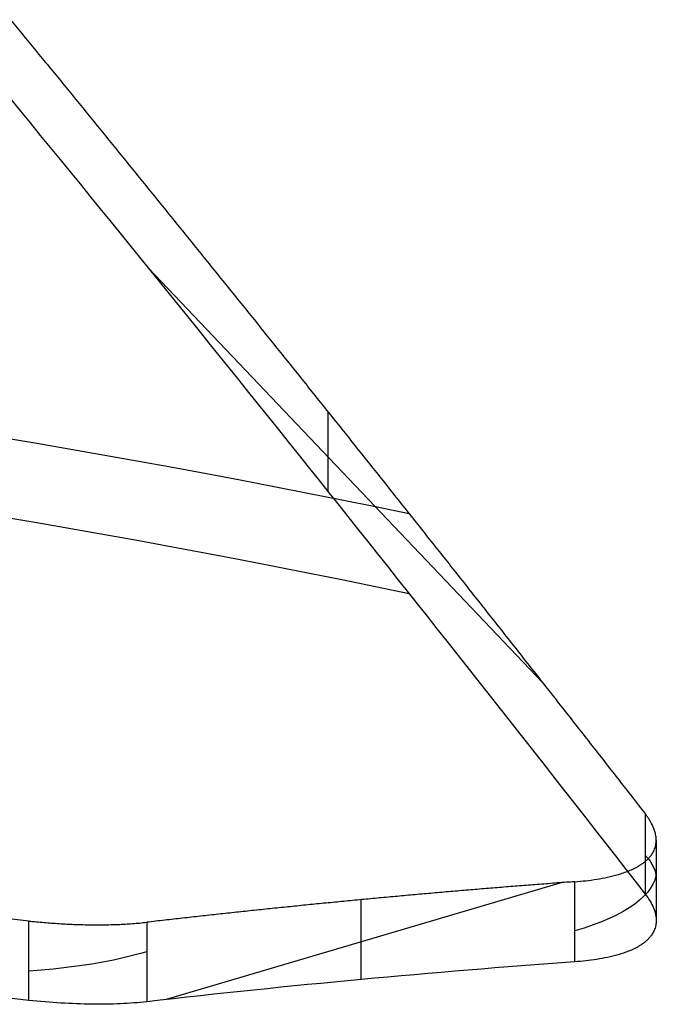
# Model space of a CAD drawing. Header units: millimetres. Extents: x -312 to 352, y -263 to 368.
# Tile 40 of 40: x 239 to 316, y 216 to 335. Entities that reach past the tile are written whole.
import ezdxf

# ---------------------------------------------------------------- set-up
doc = ezdxf.new("R2010")
doc.units = ezdxf.units.MM
doc.header["$MEASUREMENT"] = 0
doc.layers.add('Lean 4', color=7, linetype='Continuous', true_color=0xac69b9)

msp = doc.modelspace()

# ---------------------------------------------------------------- linework, layer by layer
at = {"layer": 'Lean 4'}
for p, q in [((254.55, 305.24, 602), (302.26, 255.07, 456.3)), ((276.27, 287.87, 533.78), (276.27, 278.21, 537.1)), ((314.7, 239.17, 419.28), (314.7, 229.43, 422.64)), ((314.7, 239.17, 419.28), (314.7, 229.43, 422.64)), ((316.04, 235.92, 410.89), (316.04, 226.19, 414.24)), ((316.04, 235.92, 410.89), (316.04, 226.19, 414.24)), ((304.66, 230.82, 387.8), (256.68, 216.65, 346.66)), ((306.19, 221.22, 392.58), (306.19, 230.93, 389.23)), ((306.19, 221.22, 392.58), (306.19, 230.93, 389.23)), ((280.27, 228.74, 365.12), (280.27, 219.07, 368.45)), ((240.06, 216.55, 336.84), (240.06, 226.16, 333.53)), ((240.06, 216.55, 336.84), (240.06, 226.16, 333.53)), ((254.34, 226.01, 341.19), (254.34, 216.39, 344.51)), ((254.34, 226.01, 341.19), (254.34, 216.39, 344.51))]:
    msp.add_line(p, q, dxfattribs=at)
at = {"layer": 'Lean 4', "extrusion": (0.004172, 0.325565, 0.94551)}
for radius, start in [(1250, 258.43962), (1240, 258.33923)]:
    msp.add_arc((-32.08, 1124.93, 567.77), radius, start, 270.6942, dxfattribs=at)
at = {"layer": 'Lean 4', "extrusion": (0, 0.945519, -0.325568)}
for centre, start, end in [((-286.04, 465.43, 84.31), 162.7978, 180.239), ((-286.04, 465.43, 85.31), 180.239, 227.7978), ((-234.19, 418.41, 98.84), 227.7978, 258.7025)]:
    msp.add_arc(centre, 30, start, end, dxfattribs=at)
at = {"layer": 'Lean 4'}
for points, weights in [([(237.85, 335.35, 648.69), (263.63, 303.9, 571.45), (289.26, 271.82, 494.95), (314.7, 239.17, 419.28)], [1, 0.999662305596, 0.999662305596, 1]), ([(237.85, 335.35, 648.69), (263.63, 303.9, 571.45), (289.26, 271.82, 494.95), (314.7, 239.17, 419.28)], [1, 0.999662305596, 0.999662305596, 1]), ([(306.19, 230.93, 389.23), (288.99, 229.66, 373.17), (271.7, 228.02, 357.15), (254.34, 226.01, 341.19)], [1, 0.999851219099, 0.999851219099, 1]), ([(306.19, 230.93, 389.23), (288.99, 229.66, 373.17), (271.7, 228.02, 357.15), (254.34, 226.01, 341.19)], [1, 0.999851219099, 0.999851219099, 1])]:
    msp.add_rational_spline(points, weights, degree=3, dxfattribs=at)
for points, knots in [([(237.85, 325.75, 652), (250.67, 310.1, 613.61), (263.48, 294.25, 575.3), (289.09, 262.14, 498.84), (301.9, 245.89, 460.7), (314.7, 229.43, 422.64)], [-1.39539145, -1.39539145, -1.39539145, -1.39539145, -1.36329434, -1.36329434, -1.33119456, -1.33119456, -1.33119456, -1.33119456]), ([(237.85, 325.75, 652), (250.67, 310.1, 613.61), (263.48, 294.25, 575.3), (289.09, 262.14, 498.84), (301.9, 245.89, 460.7), (314.7, 229.43, 422.64)], [-1.39539145, -1.39539145, -1.39539145, -1.39539145, -1.36329434, -1.36329434, -1.33119456, -1.33119456, -1.33119456, -1.33119456]), ([(316.04, 235.92, 410.89), (316.04, 236.12, 411.46), (316.03, 236.31, 412), (315.98, 236.58, 412.77), (315.97, 236.67, 413.02), (315.93, 236.85, 413.49), (315.9, 236.93, 413.71), (315.83, 237.17, 414.36), (315.78, 237.33, 414.76), (315.66, 237.61, 415.5), (315.6, 237.74, 415.84), (315.47, 238, 416.48), (315.4, 238.12, 416.78), (315.27, 238.35, 417.35), (315.2, 238.46, 417.61), (315.06, 238.67, 418.13), (314.99, 238.78, 418.37), (314.84, 238.97, 418.84), (314.77, 239.07, 419.07), (314.7, 239.17, 419.28)], [-0.009102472, -0.009102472, -0.009102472, -0.009102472, -0.007957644, -0.007957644, -0.007388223, -0.007388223, -0.006818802, -0.006818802, -0.005682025, -0.005682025, -0.00454522, -0.00454522, -0.003409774, -0.003409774, -0.002272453, -0.002272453, -0.001136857, -0.001136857, 0, 0, 0, 0]), ([(316.04, 235.92, 410.89), (316.04, 236.12, 411.46), (316.03, 236.31, 412), (315.98, 236.58, 412.77), (315.97, 236.67, 413.02), (315.93, 236.85, 413.49), (315.9, 236.93, 413.71), (315.83, 237.17, 414.36), (315.78, 237.33, 414.76), (315.66, 237.61, 415.5), (315.6, 237.74, 415.84), (315.47, 238, 416.48), (315.4, 238.12, 416.78), (315.27, 238.35, 417.35), (315.2, 238.46, 417.61), (315.06, 238.67, 418.13), (314.99, 238.78, 418.37), (314.84, 238.97, 418.84), (314.77, 239.07, 419.07), (314.7, 239.17, 419.28)], [-0.009102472, -0.009102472, -0.009102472, -0.009102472, -0.007957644, -0.007957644, -0.007388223, -0.007388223, -0.006818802, -0.006818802, -0.005682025, -0.005682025, -0.00454522, -0.00454522, -0.003409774, -0.003409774, -0.002272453, -0.002272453, -0.001136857, -0.001136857, 0, 0, 0, 0]), ([(240.06, 226.16, 333.53), (222.14, 228.02, 329.11), (204.08, 229.67, 325.21), (167.69, 232.51, 318.53), (149.39, 233.71, 315.74), (112.59, 235.65, 311.29), (94.11, 236.38, 309.63), (66.33, 237.13, 308.01), (57.07, 237.32, 307.61), (38.53, 237.59, 307.11), (29.26, 237.66, 307), (19.98, 237.67, 307.04)], [-0.4420419, -0.4420419, -0.4420419, -0.4420419, -0.3869885, -0.3869885, -0.331951, -0.331951, -0.2768777, -0.2768777, -0.2493558, -0.2493558, -0.2218234, -0.2218234, -0.2218234, -0.2218234]), ([(240.06, 226.16, 333.53), (222.14, 228.02, 329.11), (204.08, 229.67, 325.21), (167.69, 232.51, 318.53), (149.39, 233.71, 315.74), (112.59, 235.65, 311.29), (94.11, 236.38, 309.63), (66.33, 237.13, 308.01), (57.07, 237.32, 307.61), (38.53, 237.59, 307.11), (29.26, 237.66, 307), (19.98, 237.67, 307.04)], [-0.4420419, -0.4420419, -0.4420419, -0.4420419, -0.3869885, -0.3869885, -0.331951, -0.331951, -0.2768777, -0.2768777, -0.2493558, -0.2493558, -0.2218234, -0.2218234, -0.2218234, -0.2218234]), ([(306.19, 230.93, 389.23), (306.64, 230.96, 389.65), (307.08, 231, 390.08), (307.96, 231.1, 391.01), (308.4, 231.16, 391.5), (309.28, 231.3, 392.53), (309.72, 231.38, 393.08), (310.37, 231.52, 393.97), (310.59, 231.57, 394.27), (311.02, 231.68, 394.91), (311.24, 231.74, 395.23), (311.67, 231.86, 395.92), (311.88, 231.93, 396.27), (312.31, 232.08, 397.01), (312.52, 232.16, 397.4), (312.95, 232.33, 398.22), (313.16, 232.43, 398.64), (313.58, 232.64, 399.55), (313.79, 232.75, 400.04), (314.1, 232.94, 400.81), (314.2, 233, 401.08), (314.41, 233.15, 401.64), (314.51, 233.22, 401.93), (314.71, 233.38, 402.54), (314.81, 233.46, 402.86), (315.01, 233.65, 403.54), (315.11, 233.74, 403.89), (315.25, 233.91, 404.47), (315.3, 233.96, 404.66), (315.39, 234.08, 405.07), (315.44, 234.14, 405.28), (315.53, 234.27, 405.73), (315.57, 234.34, 405.96), (315.66, 234.48, 406.44), (315.7, 234.56, 406.69), (315.78, 234.72, 407.22), (315.81, 234.81, 407.5), (315.88, 234.99, 408.09), (315.92, 235.09, 408.4), (315.96, 235.25, 408.9), (315.97, 235.31, 409.07), (315.99, 235.42, 409.42), (316, 235.48, 409.59), (316.02, 235.6, 409.95), (316.03, 235.66, 410.14), (316.04, 235.79, 410.51), (316.04, 235.85, 410.7), (316.04, 235.92, 410.89)], [-0.03398581, -0.03398581, -0.03398581, -0.03398581, -0.03087812, -0.03087812, -0.02776656, -0.02776656, -0.02465497, -0.02465497, -0.0230999, -0.0230999, -0.02154483, -0.02154483, -0.01999066, -0.01999066, -0.01843649, -0.01843649, -0.01688232, -0.01688232, -0.01532814, -0.01532814, -0.01455049, -0.01455049, -0.01377284, -0.01377284, -0.01299518, -0.01299518, -0.01221753, -0.01221753, -0.01182815, -0.01182815, -0.01143877, -0.01143877, -0.01104938, -0.01104938, -0.01066, -0.01066, -0.01027062, -0.01027062, -0.00988124, -0.00988124, -0.00968655, -0.00968655, -0.00949185, -0.00949185, -0.00929716, -0.00929716, -0.00910247, -0.00910247, -0.00910247, -0.00910247]), ([(306.19, 230.93, 389.23), (306.64, 230.96, 389.65), (307.08, 231, 390.08), (307.96, 231.1, 391.01), (308.4, 231.16, 391.5), (309.28, 231.3, 392.53), (309.72, 231.38, 393.08), (310.37, 231.52, 393.97), (310.59, 231.57, 394.27), (311.02, 231.68, 394.91), (311.24, 231.74, 395.23), (311.67, 231.86, 395.92), (311.88, 231.93, 396.27), (312.31, 232.08, 397.01), (312.52, 232.16, 397.4), (312.95, 232.33, 398.22), (313.16, 232.43, 398.64), (313.58, 232.64, 399.55), (313.79, 232.75, 400.04), (314.1, 232.94, 400.81), (314.2, 233, 401.08), (314.41, 233.15, 401.64), (314.51, 233.22, 401.93), (314.71, 233.38, 402.54), (314.81, 233.46, 402.86), (315.01, 233.65, 403.54), (315.11, 233.74, 403.89), (315.25, 233.91, 404.47), (315.3, 233.96, 404.66), (315.39, 234.08, 405.07), (315.44, 234.14, 405.28), (315.53, 234.27, 405.73), (315.57, 234.34, 405.96), (315.66, 234.48, 406.44), (315.7, 234.56, 406.69), (315.78, 234.72, 407.22), (315.81, 234.81, 407.5), (315.88, 234.99, 408.09), (315.92, 235.09, 408.4), (315.96, 235.25, 408.9), (315.97, 235.31, 409.07), (315.99, 235.42, 409.42), (316, 235.48, 409.59), (316.02, 235.6, 409.95), (316.03, 235.66, 410.14), (316.04, 235.79, 410.51), (316.04, 235.85, 410.7), (316.04, 235.92, 410.89)], [-0.03398581, -0.03398581, -0.03398581, -0.03398581, -0.03087812, -0.03087812, -0.02776656, -0.02776656, -0.02465497, -0.02465497, -0.0230999, -0.0230999, -0.02154483, -0.02154483, -0.01999066, -0.01999066, -0.01843649, -0.01843649, -0.01688232, -0.01688232, -0.01532814, -0.01532814, -0.01455049, -0.01455049, -0.01377284, -0.01377284, -0.01299518, -0.01299518, -0.01221753, -0.01221753, -0.01182815, -0.01182815, -0.01143877, -0.01143877, -0.01104938, -0.01104938, -0.01066, -0.01066, -0.01027062, -0.01027062, -0.00988124, -0.00988124, -0.00968655, -0.00968655, -0.00949185, -0.00949185, -0.00929716, -0.00929716, -0.00910247, -0.00910247, -0.00910247, -0.00910247]), ([(314.7, 229.43, 422.64), (315.15, 228.86, 421.3), (315.49, 228.29, 419.92), (315.94, 227.2, 417.11), (316.05, 226.68, 415.68), (316.04, 226.19, 414.24)], [-0.033996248, -0.033996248, -0.033996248, -0.033996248, -0.029466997, -0.029466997, -0.024930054, -0.024930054, -0.024930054, -0.024930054]), ([(314.7, 229.43, 422.64), (315.15, 228.86, 421.3), (315.49, 228.29, 419.92), (315.94, 227.2, 417.11), (316.05, 226.68, 415.68), (316.04, 226.19, 414.24)], [-0.033996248, -0.033996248, -0.033996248, -0.033996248, -0.029466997, -0.029466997, -0.024930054, -0.024930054, -0.024930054, -0.024930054]), ([(240.06, 216.55, 336.84), (222.14, 218.44, 332.4), (204.07, 220.11, 328.5), (167.68, 222.99, 321.8), (149.38, 224.21, 319.01), (112.59, 226.17, 314.55), (94.14, 226.91, 312.9), (66.36, 227.67, 311.27), (57.1, 227.86, 310.87), (38.55, 228.13, 310.36), (29.27, 228.2, 310.26), (19.98, 228.22, 310.29)], [0, 0, 0, 0, 0.0554681, 0.0554681, 0.1109146, 0.1109146, 0.1663543, 0.1663543, 0.1940866, 0.1940866, 0.2218412, 0.2218412, 0.2218412, 0.2218412]), ([(240.06, 216.55, 336.84), (222.14, 218.44, 332.4), (204.07, 220.11, 328.5), (167.68, 222.99, 321.8), (149.38, 224.21, 319.01), (112.59, 226.17, 314.55), (94.14, 226.91, 312.9), (66.36, 227.67, 311.27), (57.1, 227.86, 310.87), (38.55, 228.13, 310.36), (29.27, 228.2, 310.26), (19.98, 228.22, 310.29)], [0, 0, 0, 0, 0.0554681, 0.0554681, 0.1109146, 0.1109146, 0.1663543, 0.1663543, 0.1940866, 0.1940866, 0.2218412, 0.2218412, 0.2218412, 0.2218412]), ([(240.06, 226.16, 333.53), (240.68, 226.1, 333.69), (241.29, 226.04, 333.86), (242.51, 225.94, 334.24), (243.12, 225.89, 334.44), (244.33, 225.82, 334.9), (244.93, 225.78, 335.15), (246.13, 225.74, 335.68), (246.73, 225.72, 335.97), (247.92, 225.7, 336.59), (248.51, 225.7, 336.92), (249.69, 225.71, 337.63), (250.28, 225.73, 338.01), (251.45, 225.77, 338.82), (252.03, 225.81, 339.25), (253.19, 225.89, 340.18), (253.77, 225.95, 340.67), (254.34, 226.01, 341.19)], [0, 0, 0, 0, 0.00203573, 0.00203573, 0.0040702, 0.0040702, 0.00610408, 0.00610408, 0.00814085, 0.00814085, 0.01017374, 0.01017374, 0.01221144, 0.01221144, 0.01424669, 0.01424669, 0.01628043, 0.01628043, 0.01628043, 0.01628043]), ([(240.06, 226.16, 333.53), (240.68, 226.1, 333.69), (241.29, 226.04, 333.86), (242.51, 225.94, 334.24), (243.12, 225.89, 334.44), (244.33, 225.82, 334.9), (244.93, 225.78, 335.15), (246.13, 225.74, 335.68), (246.73, 225.72, 335.97), (247.92, 225.7, 336.59), (248.51, 225.7, 336.92), (249.69, 225.71, 337.63), (250.28, 225.73, 338.01), (251.45, 225.77, 338.82), (252.03, 225.81, 339.25), (253.19, 225.89, 340.18), (253.77, 225.95, 340.67), (254.34, 226.01, 341.19)], [0, 0, 0, 0, 0.00203573, 0.00203573, 0.0040702, 0.0040702, 0.00610408, 0.00610408, 0.00814085, 0.00814085, 0.01017374, 0.01017374, 0.01221144, 0.01221144, 0.01424669, 0.01424669, 0.01628043, 0.01628043, 0.01628043, 0.01628043]), ([(316.04, 226.19, 414.24), (316.04, 226.12, 414.05), (316.04, 226.06, 413.86), (316.03, 225.96, 413.58), (316.03, 225.93, 413.49), (316.02, 225.87, 413.3), (316.02, 225.84, 413.21), (316, 225.75, 412.94), (315.99, 225.69, 412.76), (315.97, 225.57, 412.41), (315.96, 225.52, 412.24), (315.92, 225.36, 411.74), (315.88, 225.26, 411.43), (315.81, 225.07, 410.84), (315.77, 224.98, 410.56), (315.69, 224.82, 410.03), (315.65, 224.74, 409.78), (315.57, 224.6, 409.29), (315.52, 224.53, 409.06), (315.43, 224.4, 408.62), (315.39, 224.34, 408.41), (315.29, 224.23, 408), (315.25, 224.17, 407.81), (315.1, 224.01, 407.23), (315, 223.91, 406.88), (314.81, 223.73, 406.2), (314.71, 223.64, 405.88), (314.51, 223.49, 405.27), (314.4, 223.41, 404.98), (314.2, 223.27, 404.42), (314.1, 223.21, 404.15), (313.79, 223.02, 403.38), (313.58, 222.9, 402.9), (313.16, 222.7, 401.99), (312.95, 222.6, 401.56), (312.52, 222.43, 400.74), (312.31, 222.35, 400.36), (311.88, 222.21, 399.61), (311.66, 222.14, 399.26), (311.23, 222.01, 398.57), (311.02, 221.95, 398.25), (310.59, 221.85, 397.62), (310.37, 221.8, 397.31), (309.72, 221.66, 396.43), (309.28, 221.58, 395.88), (308.4, 221.44, 394.84), (307.96, 221.38, 394.35), (307.08, 221.29, 393.43), (306.64, 221.25, 392.99), (306.19, 221.22, 392.58)], [-0.02493005, -0.02493005, -0.02493005, -0.02493005, -0.02473523, -0.02473523, -0.02463781, -0.02463781, -0.0245404, -0.0245404, -0.02434557, -0.02434557, -0.02415074, -0.02415074, -0.02376108, -0.02376108, -0.02337143, -0.02337143, -0.02298177, -0.02298177, -0.02259211, -0.02259211, -0.02220246, -0.02220246, -0.0218128, -0.0218128, -0.02103358, -0.02103358, -0.02025436, -0.02025436, -0.01947515, -0.01947515, -0.01869593, -0.01869593, -0.01713845, -0.01713845, -0.01558097, -0.01558097, -0.01402114, -0.01402114, -0.01246132, -0.01246132, -0.01090456, -0.01090456, -0.00934779, -0.00934779, -0.00623177, -0.00623177, -0.00311831, -0.00311831, 0, 0, 0, 0]), ([(316.04, 226.19, 414.24), (316.04, 226.12, 414.05), (316.04, 226.06, 413.86), (316.03, 225.96, 413.58), (316.03, 225.93, 413.49), (316.02, 225.87, 413.3), (316.02, 225.84, 413.21), (316, 225.75, 412.94), (315.99, 225.69, 412.76), (315.97, 225.57, 412.41), (315.96, 225.52, 412.24), (315.92, 225.36, 411.74), (315.88, 225.26, 411.43), (315.81, 225.07, 410.84), (315.77, 224.98, 410.56), (315.69, 224.82, 410.03), (315.65, 224.74, 409.78), (315.57, 224.6, 409.29), (315.52, 224.53, 409.06), (315.43, 224.4, 408.62), (315.39, 224.34, 408.41), (315.29, 224.23, 408), (315.25, 224.17, 407.81), (315.1, 224.01, 407.23), (315, 223.91, 406.88), (314.81, 223.73, 406.2), (314.71, 223.64, 405.88), (314.51, 223.49, 405.27), (314.4, 223.41, 404.98), (314.2, 223.27, 404.42), (314.1, 223.21, 404.15), (313.79, 223.02, 403.38), (313.58, 222.9, 402.9), (313.16, 222.7, 401.99), (312.95, 222.6, 401.56), (312.52, 222.43, 400.74), (312.31, 222.35, 400.36), (311.88, 222.21, 399.61), (311.66, 222.14, 399.26), (311.23, 222.01, 398.57), (311.02, 221.95, 398.25), (310.59, 221.85, 397.62), (310.37, 221.8, 397.31), (309.72, 221.66, 396.43), (309.28, 221.58, 395.88), (308.4, 221.44, 394.84), (307.96, 221.38, 394.35), (307.08, 221.29, 393.43), (306.64, 221.25, 392.99), (306.19, 221.22, 392.58)], [-0.02493005, -0.02493005, -0.02493005, -0.02493005, -0.02473523, -0.02473523, -0.02463781, -0.02463781, -0.0245404, -0.0245404, -0.02434557, -0.02434557, -0.02415074, -0.02415074, -0.02376108, -0.02376108, -0.02337143, -0.02337143, -0.02298177, -0.02298177, -0.02259211, -0.02259211, -0.02220246, -0.02220246, -0.0218128, -0.0218128, -0.02103358, -0.02103358, -0.02025436, -0.02025436, -0.01947515, -0.01947515, -0.01869593, -0.01869593, -0.01713845, -0.01713845, -0.01558097, -0.01558097, -0.01402114, -0.01402114, -0.01246132, -0.01246132, -0.01090456, -0.01090456, -0.00934779, -0.00934779, -0.00623177, -0.00623177, -0.00311831, -0.00311831, 0, 0, 0, 0]), ([(254.34, 216.39, 344.51), (253.33, 216.27, 343.59), (252.28, 216.19, 342.73), (250.05, 216.09, 341.14), (248.89, 216.07, 340.42), (246.48, 216.1, 339.13), (245.23, 216.15, 338.56), (242.68, 216.31, 337.58), (241.38, 216.41, 337.17), (240.06, 216.55, 336.84)], [0, 0, 0, 0, 0.00407543, 0.00407543, 0.00814874, 0.00814874, 0.01220726, 0.01220726, 0.01628257, 0.01628257, 0.01628257, 0.01628257]), ([(254.34, 216.39, 344.51), (253.33, 216.27, 343.59), (252.28, 216.19, 342.73), (250.05, 216.09, 341.14), (248.89, 216.07, 340.42), (246.48, 216.1, 339.13), (245.23, 216.15, 338.56), (242.68, 216.31, 337.58), (241.38, 216.41, 337.17), (240.06, 216.55, 336.84)], [0, 0, 0, 0, 0.00407543, 0.00407543, 0.00814874, 0.00814874, 0.01220726, 0.01220726, 0.01628257, 0.01628257, 0.01628257, 0.01628257])]:
    msp.add_open_spline(points, degree=3, knots=knots, dxfattribs=at)
msp.add_open_spline([(306.19, 221.22, 392.58), (288.95, 219.97, 376.47), (271.67, 218.36, 360.45), (254.34, 216.39, 344.51)], degree=3, dxfattribs=at)
msp.add_open_spline([(306.19, 221.22, 392.58), (288.95, 219.97, 376.47), (271.67, 218.36, 360.45), (254.34, 216.39, 344.51)], degree=3, dxfattribs=at)

doc.saveas('drawing.dxf')
